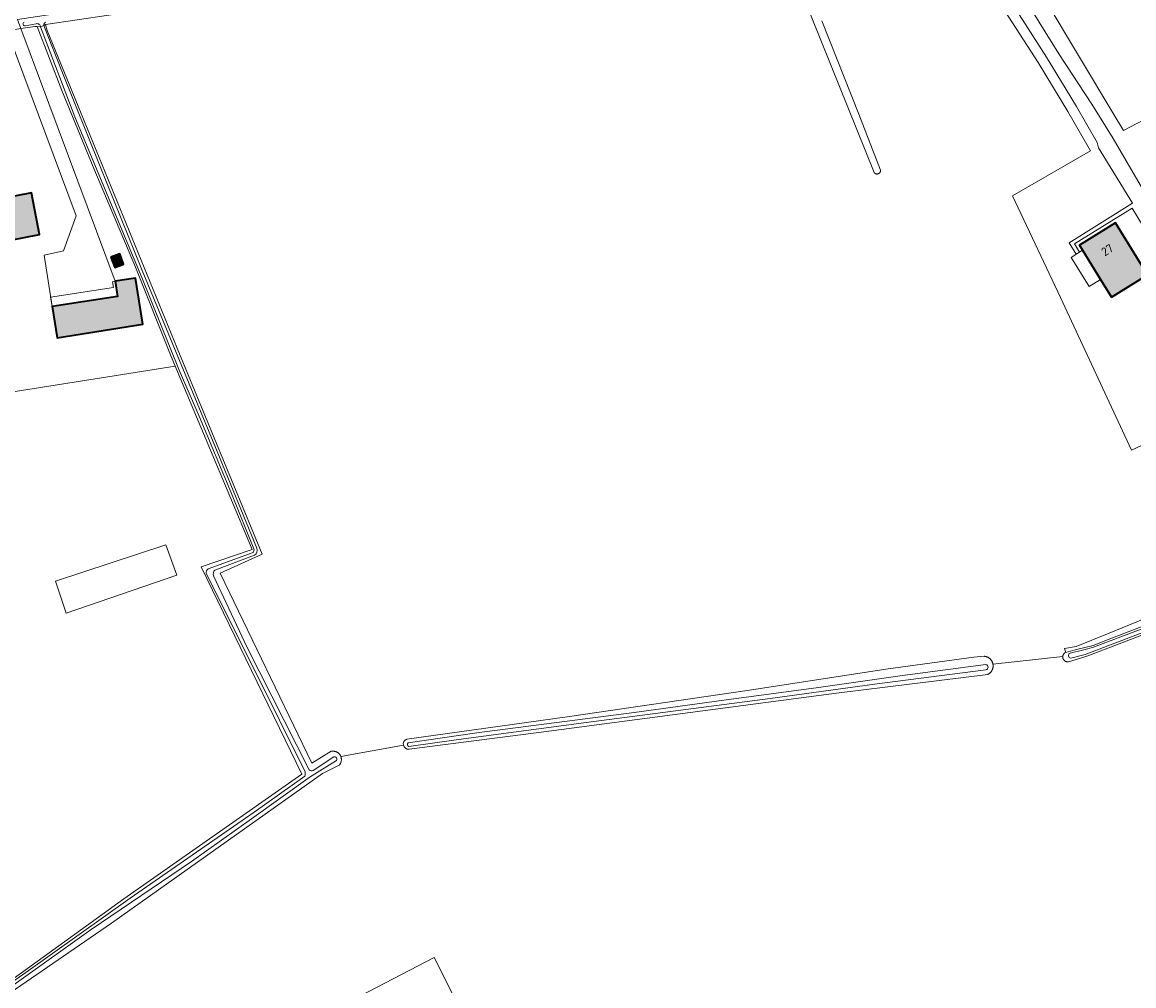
# Model space of a CAD drawing. Header units: metres. Extents: x 200031 to 204075, y 460125 to 464703.
# Tile 140 of 178: x 203114 to 203350, y 462692 to 462896. Entities that reach past the tile are written whole.
import ezdxf
from ezdxf.enums import TextEntityAlignment as Align

# ---------------------------------------------------------------- set-up
doc = ezdxf.new("R2010")
doc.units = ezdxf.units.M
doc.header["$LTSCALE"] = 2
for name, color, linetype, lineweight in [('B-WE-GR-GRAS-GV', 253, 'Continuous', 13), ('B-WE-OG-BEBOUWING-GV', 253, 'Continuous', 35), ('B-WE-OG-BEBOUWING-T18', 253, 'Continuous', 18), ('B-WE-OG-BEBOUWING_LUIFEL-GV', 253, 'Continuous', 18), ('B-WE-OG-BEBOUWING_OVERBOUWING-GV', 253, 'Continuous', 18), ('B-WE-OG-TERREIN_ERF-GV', 253, 'Continuous', 18), ('B-WE-OG-WATER_GREPPEL-GV', 253, 'Continuous', 18), ('B-WE-OG-WATER_SLOOT-GV', 253, 'Continuous', 18), ('B-WE-VH-VERHARDING_BETON-A', 254, 'Continuous', 25), ('B-WE-VH-VERHARDING_BETONSTRAATSTEEN-GV', 253, 'Continuous', 18)]:
    doc.layers.add(name, color=color, linetype=linetype, lineweight=lineweight)
doc.styles.add('NLCS-ISO-M1000-T18', font='NLCS-ISO.ttf', dxfattribs={"height": 1.8})

msp = doc.modelspace()

# ---------------------------------------------------------------- hatches: boundary and pattern name
at = {"layer": 'B-WE-VH-VERHARDING_BETON-A'}
h = msp.add_hatch(color=256, dxfattribs=at)
h.dxf.hatch_style = 1
h.paths.add_polyline_path([(203103.397, 462857.785), (203105.084, 462848.942), (203117.482, 462851.308), (203115.795, 462860.152)])
h = msp.add_hatch(color=256, dxfattribs=at)
h.dxf.hatch_style = 1
h.paths.add_polyline_path([(203345.123, 462838.011), (203352.753, 462842.736), (203345.921, 462853.803), (203338.293, 462849.072), (203338.971, 462847.975), (203342.801, 462841.772)])
h = msp.add_hatch(color=256, dxfattribs=at)
h.dxf.hatch_style = 1
h.paths.add_polyline_path([(203132.604, 462846.533), (203133.441, 462844.304), (203135.341, 462845.018), (203134.503, 462847.246)])
h = msp.add_hatch(color=256, dxfattribs=at)
h.dxf.hatch_style = 1
h.paths.add_polyline_path([(203133.512, 462841.401), (203134.063, 462838.168), (203120.136, 462836.034), (203121.188, 462829.398), (203139.406, 462832.276), (203137.888, 462842.079)])

# ---------------------------------------------------------------- linework, layer by layer
at = {"layer": 'B-WE-GR-GRAS-GV', "flags": 128}
for points in [[(203350.377, 462925.289), (203349.13, 462927.547), (203348.582, 462928.976), (203348.389, 462929.687), (203345.234, 462929.148), (203325.934, 462926.186), (203317.012, 462924.744), (203320.156, 462919.473), (203324.805, 462911.679), (203330.604, 462901.957), (203338.533, 462888.664), (203345.396, 462877.157), (203347.641, 462873.394), (203357.622, 462878.668)], [(203192.746, 462906.896), (203118.724, 462895.969), (203119.13, 462894.657), (203125.693, 462878.559), (203146.675, 462827.151), (203164.739, 462783.401), (203155.829, 462779.377), (203175.276, 462739.028), (203179.411, 462741.545), (203179.447, 462741.553), (203179.531, 462741.567), (203179.615, 462741.577), (203179.699, 462741.583), (203179.783, 462741.585), (203179.868, 462741.584), (203179.952, 462741.578), (203180.036, 462741.568), (203180.12, 462741.555), (203180.202, 462741.537), (203180.284, 462741.515), (203180.365, 462741.49), (203180.444, 462741.461), (203180.522, 462741.428), (203180.599, 462741.392), (203180.673, 462741.352), (203180.745, 462741.308), (203180.816, 462741.261), (203180.884, 462741.211), (203180.949, 462741.158), (203181.012, 462741.101), (203181.073, 462741.042), (203181.13, 462740.98), (203181.185, 462740.915), (203181.236, 462740.848), (203181.284, 462740.778), (203181.329, 462740.706), (203181.37, 462740.633), (203181.407, 462740.557), (203181.442, 462740.479), (203194.738, 462742.842)], [(203283.598, 462896.706), (203291.461, 462876.913), (203296.076, 462865.022), (203296.08, 462864.967), (203296.079, 462864.912), (203296.075, 462864.856), (203296.066, 462864.802), (203296.054, 462864.748), (203296.038, 462864.695), (203296.018, 462864.643), (203295.994, 462864.593), (203295.967, 462864.545), (203295.936, 462864.499), (203295.902, 462864.456), (203295.865, 462864.414), (203295.826, 462864.376), (203295.783, 462864.341), (203295.738, 462864.308), (203295.691, 462864.28), (203295.642, 462864.254), (203295.591, 462864.232), (203295.539, 462864.214), (203295.486, 462864.2), (203295.431, 462864.19), (203295.376, 462864.183), (203295.321, 462864.181), (203295.266, 462864.182), (203295.211, 462864.188), (203295.156, 462864.198), (203295.103, 462864.211), (203295.05, 462864.228), (203294.999, 462864.249), (203294.95, 462864.274), (203294.902, 462864.302), (203294.857, 462864.334), (203294.814, 462864.369), (203294.773, 462864.406), (203294.736, 462864.447), (203294.701, 462864.49), (203294.696, 462864.497), (203279.836, 462901.498)], [(203361.113, 462811.015), (203349.341, 462805.551), (203334.291, 462837.982), (203324.096, 462859.518), (203340.658, 462869.086), (203335.833, 462877.446), (203329.536, 462887.903), (203322.556, 462898.721)], [(203113.617, 462694.508), (203135.386, 462710.182), (203173.208, 462736.714), (203151.799, 462780.715), (203162.619, 462784.427), (203157.919, 462795.775), (203146.69, 462822.389), (203146.288, 462823.342), (203096.582, 462815.521)], [(203319.929, 462760.083), (203334.76, 462761.663), (203334.763, 462761.704), (203334.77, 462761.769), (203334.782, 462761.833), (203334.797, 462761.897), (203334.816, 462761.96), (203334.839, 462762.021), (203334.866, 462762.081), (203334.896, 462762.139), (203334.93, 462762.195), (203334.967, 462762.249), (203335.007, 462762.301), (203335.051, 462762.35), (203335.097, 462762.396), (203335.146, 462762.44), (203335.438, 462762.53), (203335.109, 462763.359), (203337.624, 462763.808), (203344.609, 462766.677), (203399.51, 462789.167)], [(203399.51, 462789.167), (203344.609, 462766.677), (203337.624, 462763.808), (203335.109, 462763.359), (203335.438, 462762.53), (203337.377, 462763.129), (203341.186, 462764.024), (203345.345, 462765.671), (203357.688, 462770.395)], [(203359.688, 462769.32), (203340.103, 462761.832), (203338.517, 462761.342), (203335.943, 462760.547), (203335.933, 462760.546), (203335.867, 462760.542), (203335.802, 462760.542), (203335.736, 462760.545), (203335.671, 462760.553), (203335.607, 462760.565), (203335.543, 462760.581), (203335.481, 462760.6), (203335.42, 462760.624), (203335.36, 462760.651), (203335.302, 462760.682), (203335.246, 462760.716), (203335.192, 462760.753), (203335.141, 462760.794), (203335.092, 462760.838), (203335.046, 462760.884), (203335.003, 462760.934), (203334.963, 462760.985), (203334.926, 462761.04), (203334.893, 462761.096), (203334.863, 462761.154), (203334.837, 462761.214), (203334.814, 462761.276), (203334.795, 462761.339), (203334.78, 462761.403), (203334.77, 462761.467), (203334.762, 462761.532), (203334.759, 462761.598), (203334.76, 462761.663), (203319.929, 462760.083)], [(203195.479, 462744.139), (203229.487, 462748.857), (203268.252, 462754.503), (203297.212, 462758.977), (203315.902, 462761.518), (203318.099, 462761.724), (203318.12, 462761.722), (203318.21, 462761.712), (203318.299, 462761.697), (203318.387, 462761.679), (203318.475, 462761.657), (203318.561, 462761.631), (203318.646, 462761.601), (203318.73, 462761.567), (203318.812, 462761.53), (203318.893, 462761.489), (203318.971, 462761.445), (203319.048, 462761.397), (203319.122, 462761.345), (203319.194, 462761.291), (203319.263, 462761.233), (203319.33, 462761.173), (203319.394, 462761.109), (203319.456, 462761.043), (203319.514, 462760.974), (203319.569, 462760.903), (203319.621, 462760.829), (203319.67, 462760.753), (203319.715, 462760.675), (203319.756, 462760.595), (203319.794, 462760.513), (203319.829, 462760.429), (203319.86, 462760.344), (203319.886, 462760.258), (203319.91, 462760.171), (203319.929, 462760.083)], [(203319.929, 462760.083), (203319.933, 462760.062), (203319.947, 462759.973), (203319.957, 462759.883), (203319.964, 462759.793), (203319.966, 462759.703), (203319.964, 462759.613), (203319.959, 462759.523), (203319.949, 462759.433), (203319.936, 462759.344), (203319.918, 462759.255), (203319.897, 462759.167), (203319.871, 462759.081), (203319.842, 462758.995), (203319.809, 462758.911), (203319.773, 462758.829), (203319.733, 462758.748), (203319.689, 462758.669), (203319.642, 462758.592), (203319.591, 462758.517), (203319.538, 462758.445), (203319.481, 462758.375), (203319.421, 462758.307), (203319.358, 462758.243), (203319.292, 462758.181), (203319.224, 462758.122), (203319.153, 462758.066), (203319.079, 462758.014), (203319.004, 462757.964), (203318.926, 462757.918), (203318.846, 462757.876), (203286.72, 462753.882), (203224.543, 462745.68), (203195.976, 462742.008)], [(203194.738, 462742.842), (203181.442, 462740.479), (203181.449, 462740.461), (203181.478, 462740.382), (203181.504, 462740.302), (203181.526, 462740.22), (203181.544, 462740.137), (203181.558, 462740.054), (203181.568, 462739.97), (203181.575, 462739.886), (203181.577, 462739.801), (203181.575, 462739.717), (203181.569, 462739.632), (203181.559, 462739.548), (203181.545, 462739.465), (203181.528, 462739.382), (203181.506, 462739.3), (203181.481, 462739.22), (203181.452, 462739.14), (203181.419, 462739.062), (203181.382, 462738.986), (203181.342, 462738.912), (203181.298, 462738.839), (203181.251, 462738.769), (203181.201, 462738.701), (203181.148, 462738.636), (203181.091, 462738.573), (203177.579, 462736.817), (203132.732, 462705.067), (203103.211, 462684.812)], [(203176.907, 462685.037), (203201.284, 462697.73), (203235.917, 462628.555)]]:
    msp.add_lwpolyline(points, dxfattribs=at)
for points in [[(203144.282, 462785.437), (203120.886, 462777.676), (203123.116, 462770.875), (203146.634, 462778.943)], [(203144.282, 462785.437), (203146.634, 462778.943), (203123.116, 462770.875), (203120.886, 462777.676)]]:
    msp.add_lwpolyline(points, close=True, dxfattribs=at)
at = {"layer": 'B-WE-GR-GRAS-GV'}
for points in [[(203194.738, 462742.842, -0.3931749), (203195.479, 462744.139)], [(203195.976, 462742.008, -0.3931558), (203194.738, 462742.842)]]:
    msp.add_lwpolyline(points, format="xyb", dxfattribs=at)
at = {"layer": 'B-WE-OG-BEBOUWING-GV', "flags": 128}
for points in [[(203103.397, 462857.785), (203105.084, 462848.942), (203117.482, 462851.308), (203115.795, 462860.152)], [(203345.123, 462838.011), (203352.753, 462842.736), (203345.921, 462853.803), (203338.293, 462849.072), (203338.971, 462847.975), (203342.801, 462841.772)], [(203132.604, 462846.533), (203133.441, 462844.304), (203135.341, 462845.018), (203134.503, 462847.246)], [(203133.512, 462841.401), (203134.063, 462838.168), (203120.136, 462836.034), (203121.188, 462829.398), (203139.406, 462832.276), (203137.888, 462842.079)]]:
    msp.add_lwpolyline(points, close=True, dxfattribs=at)
at = {"layer": 'B-WE-OG-BEBOUWING_LUIFEL-GV', "flags": 128}
msp.add_lwpolyline([(203134.063, 462838.168), (203133.512, 462841.401), (203132.977, 462841.31), (203133.167, 462840.089), (203119.828, 462838.01), (203120.136, 462836.034), (203127.1, 462837.101)], close=True, dxfattribs=at)
at = {"layer": 'B-WE-OG-BEBOUWING_OVERBOUWING-GV', "flags": 128}
msp.add_lwpolyline([(203340.376, 462840.275), (203342.801, 462841.772), (203338.971, 462847.975), (203336.546, 462846.478)], close=True, dxfattribs=at)
at = {"layer": 'B-WE-OG-TERREIN_ERF-GV', "flags": 128}
for points in [[(203326.844, 462901.178), (203333.931, 462889.695), (203340.923, 462878.988), (203345.43, 462871.711), (203357.605, 462850.823)], [(203357.622, 462878.668), (203347.641, 462873.394), (203345.396, 462877.157), (203338.533, 462888.664), (203330.604, 462901.957)], [(203322.556, 462898.721), (203329.536, 462887.903), (203335.833, 462877.446), (203340.658, 462869.086), (203324.096, 462859.518), (203334.291, 462837.982), (203349.341, 462805.551), (203361.113, 462811.015)], [(203353.086, 462851.003), (203349.506, 462856.902), (203337.238, 462849.322), (203338.318, 462847.572), (203337.596, 462847.126), (203336.087, 462849.57), (203349.593, 462857.96), (203342.328, 462869.775), (203342.043, 462870.904), (203337.648, 462878.516), (203331.325, 462889.018), (203324.342, 462899.84)], [(203096.582, 462815.521), (203146.288, 462823.342), (203145.265, 462825.765), (203137.843, 462844.396), (203129.03, 462865.368), (203122.189, 462881.902), (203116.95, 462895.52), (203116.452, 462895.495), (203113.537, 462895.059), (203133.512, 462841.401), (203137.888, 462842.079), (203139.406, 462832.276), (203121.188, 462829.398), (203120.136, 462836.034), (203118.435, 462846.949), (203122.601, 462847.867), (203125.259, 462855.291), (203110.83, 462894.051)], [(203235.917, 462628.555), (203201.284, 462697.73), (203176.907, 462685.037)]]:
    msp.add_lwpolyline(points, dxfattribs=at)
for points in [[(203117.482, 462851.308), (203105.084, 462848.942), (203103.397, 462857.785), (203115.795, 462860.152)], [(203345.921, 462853.803), (203352.753, 462842.736), (203345.123, 462838.011), (203342.801, 462841.772), (203338.971, 462847.975), (203338.293, 462849.072)], [(203132.604, 462846.533), (203134.503, 462847.246), (203135.341, 462845.018), (203133.441, 462844.304)]]:
    msp.add_lwpolyline(points, close=True, dxfattribs=at)
at = {"layer": 'B-WE-OG-WATER_GREPPEL-GV', "flags": 128}
msp.add_lwpolyline([(203279.836, 462901.498), (203294.696, 462864.497), (203294.701, 462864.49), (203294.736, 462864.447), (203294.773, 462864.406), (203294.814, 462864.369), (203294.857, 462864.334), (203294.902, 462864.302), (203294.95, 462864.274), (203294.999, 462864.249), (203295.05, 462864.228), (203295.103, 462864.211), (203295.156, 462864.198), (203295.211, 462864.188), (203295.266, 462864.182), (203295.321, 462864.181), (203295.376, 462864.183), (203295.431, 462864.19), (203295.486, 462864.2), (203295.539, 462864.214), (203295.591, 462864.232), (203295.642, 462864.254), (203295.691, 462864.28), (203295.738, 462864.308), (203295.783, 462864.341), (203295.826, 462864.376), (203295.865, 462864.414), (203295.902, 462864.456), (203295.936, 462864.499), (203295.967, 462864.545), (203295.994, 462864.593), (203296.018, 462864.643), (203296.038, 462864.695), (203296.054, 462864.748), (203296.066, 462864.802), (203296.075, 462864.856), (203296.079, 462864.912), (203296.08, 462864.967), (203296.076, 462865.022), (203291.461, 462876.913), (203283.598, 462896.706)], dxfattribs=at)
at = {"layer": 'B-WE-OG-WATER_SLOOT-GV', "flags": 128}
for points in [[(203118.39, 462895.721), (203118.724, 462895.969), (203192.746, 462906.896), (203192.783, 462906.896), (203192.552, 462908.359), (203171.534, 462905.756), (203142.485, 462901.57), (203112.804, 462897.03), (203113.537, 462895.059), (203116.452, 462895.495), (203116.95, 462895.52), (203117.71, 462895.431)], [(203116.778, 462896.108), (203114.451, 462895.657)], [(203114.451, 462895.657), (203116.778, 462896.108)], [(203162.981, 462784.554), (203158.254, 462796.287), (203151.4, 462812.774), (203147.123, 462822.485), (203139.23, 462842.219), (203134.352, 462853.892), (203124.958, 462876.302), (203117.71, 462895.431), (203116.95, 462895.52), (203122.189, 462881.902), (203129.03, 462865.368), (203137.843, 462844.396), (203145.265, 462825.765), (203146.288, 462823.342), (203146.69, 462822.389), (203157.919, 462795.775), (203162.619, 462784.427), (203151.799, 462780.715), (203173.208, 462736.714), (203135.386, 462710.182), (203113.617, 462694.508), (203105.986, 462689.129), (203103.089, 462687.087)], [(203163.603, 462784.714), (203155.206, 462805.24), (203148.409, 462821.663), (203139.305, 462843.701), (203130.35, 462865.747), (203122.199, 462885.994), (203118.39, 462895.721), (203117.71, 462895.431)], [(203117.71, 462895.431), (203118.39, 462895.721)], [(203117.71, 462895.431), (203124.958, 462876.302), (203134.352, 462853.892), (203139.23, 462842.219), (203147.123, 462822.485), (203151.4, 462812.774), (203158.254, 462796.287), (203162.981, 462784.554)], [(203181.442, 462740.479), (203181.407, 462740.557), (203181.37, 462740.633), (203181.329, 462740.706), (203181.284, 462740.778), (203181.236, 462740.848), (203181.185, 462740.915), (203181.13, 462740.98), (203181.073, 462741.042), (203181.012, 462741.101), (203180.949, 462741.158), (203180.884, 462741.211), (203180.816, 462741.261), (203180.745, 462741.308), (203180.673, 462741.352), (203180.599, 462741.392), (203180.522, 462741.428), (203180.444, 462741.461), (203180.365, 462741.49), (203180.284, 462741.515), (203180.202, 462741.537), (203180.12, 462741.555), (203180.036, 462741.568), (203179.952, 462741.578), (203179.868, 462741.584), (203179.783, 462741.585), (203179.699, 462741.583), (203179.615, 462741.577), (203179.531, 462741.567), (203179.447, 462741.553), (203179.411, 462741.545), (203175.276, 462739.028), (203155.829, 462779.377), (203164.739, 462783.401), (203146.675, 462827.151), (203125.693, 462878.559), (203119.13, 462894.657), (203118.724, 462895.969), (203118.39, 462895.721)], [(203118.39, 462895.721), (203122.199, 462885.994), (203130.35, 462865.747), (203139.305, 462843.701), (203148.409, 462821.663), (203155.206, 462805.24), (203163.603, 462784.714)], [(203336.301, 462762.418), (203339.256, 462763.12), (203341.294, 462763.635), (203357.218, 462769.721), (203374.522, 462776.715), (203391.829, 462783.972), (203394.711, 462785.265), (203409.063, 462791.635), (203423.441, 462798.171), (203438.696, 462805.183), (203452.331, 462811.442)], [(203452.331, 462811.442), (203438.696, 462805.183), (203423.441, 462798.171), (203409.063, 462791.635), (203394.711, 462785.265), (203391.829, 462783.972), (203374.522, 462776.715), (203357.218, 462769.721), (203341.294, 462763.635), (203339.256, 462763.12), (203336.301, 462762.418)], [(203452.904, 462810.541), (203441.435, 462805.415), (203421.078, 462796.05), (203406.156, 462789.176), (203392.429, 462783.255), (203381.048, 462778.551), (203355.101, 462768.064), (203347.267, 462765.078), (203339.514, 462762.107), (203336.458, 462761.316)], [(203336.458, 462761.316), (203339.514, 462762.107), (203347.267, 462765.078), (203355.101, 462768.064), (203381.048, 462778.551), (203392.429, 462783.255), (203406.156, 462789.176), (203421.078, 462796.05), (203441.435, 462805.415), (203452.904, 462810.541)], [(203153.317, 462780.304), (203162.814, 462783.803)], [(203162.814, 462783.803), (203153.317, 462780.304)], [(203163.121, 462783.2), (203154.709, 462780.046)], [(203154.709, 462780.046), (203163.121, 462783.2)], [(203173.897, 462737.217), (203162.983, 462759.145), (203152.886, 462779.314)], [(203152.886, 462779.314), (203162.983, 462759.145), (203173.897, 462737.217)], [(203154.402, 462778.84), (203161.532, 462763.769), (203174.728, 462737.585)], [(203174.728, 462737.585), (203161.532, 462763.769), (203154.402, 462778.84)], [(203357.688, 462770.395), (203345.345, 462765.671), (203341.186, 462764.024), (203337.377, 462763.129), (203335.438, 462762.53), (203335.146, 462762.44), (203335.097, 462762.396), (203335.051, 462762.35), (203335.007, 462762.301), (203334.967, 462762.249), (203334.93, 462762.195), (203334.896, 462762.139), (203334.866, 462762.081), (203334.839, 462762.021), (203334.816, 462761.96), (203334.797, 462761.897), (203334.782, 462761.833), (203334.77, 462761.769), (203334.763, 462761.704), (203334.76, 462761.663), (203334.759, 462761.598), (203334.762, 462761.532), (203334.77, 462761.467), (203334.78, 462761.403), (203334.795, 462761.339), (203334.814, 462761.276), (203334.837, 462761.214), (203334.863, 462761.154), (203334.893, 462761.096), (203334.926, 462761.04), (203334.963, 462760.985), (203335.003, 462760.934), (203335.046, 462760.884), (203335.092, 462760.838), (203335.141, 462760.794), (203335.192, 462760.753), (203335.246, 462760.716), (203335.302, 462760.682), (203335.36, 462760.651), (203335.42, 462760.624), (203335.481, 462760.6), (203335.543, 462760.581), (203335.607, 462760.565), (203335.671, 462760.553), (203335.736, 462760.545), (203335.802, 462760.542), (203335.867, 462760.542), (203335.933, 462760.546), (203335.943, 462760.547), (203338.517, 462761.342), (203340.103, 462761.832), (203359.688, 462769.32)], [(203319.929, 462760.083), (203319.91, 462760.171), (203319.886, 462760.258), (203319.86, 462760.344), (203319.829, 462760.429), (203319.794, 462760.513), (203319.756, 462760.595), (203319.715, 462760.675), (203319.67, 462760.753), (203319.621, 462760.829), (203319.569, 462760.903), (203319.514, 462760.974), (203319.456, 462761.043), (203319.394, 462761.109), (203319.33, 462761.173), (203319.263, 462761.233), (203319.194, 462761.291), (203319.122, 462761.345), (203319.048, 462761.397), (203318.971, 462761.445), (203318.893, 462761.489), (203318.812, 462761.53), (203318.73, 462761.567), (203318.646, 462761.601), (203318.561, 462761.631), (203318.475, 462761.657), (203318.387, 462761.679), (203318.299, 462761.697), (203318.21, 462761.712), (203318.12, 462761.722), (203318.099, 462761.724), (203315.902, 462761.518), (203297.212, 462758.977), (203268.252, 462754.503), (203229.487, 462748.857), (203195.479, 462744.139)], [(203195.773, 462743.346), (203210.358, 462745.474), (203243.773, 462749.792), (203262.822, 462752.377), (203282.918, 462755.11), (203300.703, 462757.639), (203318.435, 462760.007)], [(203318.435, 462760.007), (203300.703, 462757.639), (203282.918, 462755.11), (203262.822, 462752.377), (203243.773, 462749.792), (203210.358, 462745.474), (203195.773, 462743.346)], [(203195.976, 462742.008), (203224.543, 462745.68), (203286.72, 462753.882), (203318.846, 462757.876), (203318.926, 462757.918), (203319.004, 462757.964), (203319.079, 462758.014), (203319.153, 462758.066), (203319.224, 462758.122), (203319.292, 462758.181), (203319.358, 462758.243), (203319.421, 462758.307), (203319.481, 462758.375), (203319.538, 462758.445), (203319.591, 462758.517), (203319.642, 462758.592), (203319.689, 462758.669), (203319.733, 462758.748), (203319.773, 462758.829), (203319.809, 462758.911), (203319.842, 462758.995), (203319.871, 462759.081), (203319.897, 462759.167), (203319.918, 462759.255), (203319.936, 462759.344), (203319.949, 462759.433), (203319.959, 462759.523), (203319.964, 462759.613), (203319.966, 462759.703), (203319.964, 462759.793), (203319.957, 462759.883), (203319.947, 462759.973), (203319.933, 462760.062), (203319.929, 462760.083)], [(203318.41, 462758.874), (203294.806, 462755.802), (203272.639, 462752.792), (203235.198, 462747.89), (203206.425, 462744.055), (203195.915, 462742.587)], [(203195.915, 462742.587), (203206.425, 462744.055), (203235.198, 462747.89), (203272.639, 462752.792), (203294.806, 462755.802), (203318.41, 462758.874)], [(203103.211, 462684.812), (203132.732, 462705.067), (203177.579, 462736.817), (203181.091, 462738.573), (203181.148, 462738.636), (203181.201, 462738.701), (203181.251, 462738.769), (203181.298, 462738.839), (203181.342, 462738.912), (203181.382, 462738.986), (203181.419, 462739.062), (203181.452, 462739.14), (203181.481, 462739.22), (203181.506, 462739.3), (203181.528, 462739.382), (203181.545, 462739.465), (203181.559, 462739.548), (203181.569, 462739.632), (203181.575, 462739.717), (203181.577, 462739.801), (203181.575, 462739.886), (203181.568, 462739.97), (203181.558, 462740.054), (203181.544, 462740.137), (203181.526, 462740.22), (203181.504, 462740.302), (203181.478, 462740.382), (203181.449, 462740.461), (203181.442, 462740.479)], [(203175.612, 462737.446), (203179.949, 462740.382)], [(203179.949, 462740.382), (203175.612, 462737.446)], [(203103.156, 462685.832), (203112.557, 462692.34), (203128.412, 462703.711), (203149.726, 462718.11), (203162.491, 462727.196), (203174.92, 462736.123), (203180.531, 462739.579)], [(203180.531, 462739.579), (203174.92, 462736.123), (203162.491, 462727.196), (203149.726, 462718.11), (203128.412, 462703.711), (203112.557, 462692.34)], [(203103.116, 462686.575), (203114.54, 462694.592), (203136.714, 462710.378), (203163.073, 462728.596), (203173.78, 462736.287)], [(203173.78, 462736.287), (203163.073, 462728.596), (203136.714, 462710.378), (203114.54, 462694.592), (203103.116, 462686.575), (203103.156, 462685.832)]]:
    msp.add_lwpolyline(points, dxfattribs=at)
at = {"layer": 'B-WE-OG-WATER_SLOOT-GV'}
for points in [[(203114.451, 462895.657, -0.8668687), (203114.181, 462896.438)], [(203114.181, 462896.438, 0.8668687), (203114.451, 462895.657)], [(203117.71, 462895.431, 0.4237351), (203116.778, 462896.108)], [(203116.778, 462896.108, -0.4237351), (203117.71, 462895.431)], [(203118.772, 462896.425, 0.3796659), (203118.39, 462895.721)], [(203118.39, 462895.721, -0.3796659), (203118.772, 462896.425)], [(203162.814, 462783.803, 0.3074862), (203162.981, 462784.554)], [(203162.981, 462784.554, -0.3074862), (203162.814, 462783.803)], [(203163.603, 462784.714, -0.3841667), (203163.121, 462783.2)], [(203163.121, 462783.2, 0.3841667), (203163.603, 462784.714)], [(203152.886, 462779.314, -0.2944248), (203153.317, 462780.304)], [(203153.317, 462780.304, 0.2944248), (203152.886, 462779.314)], [(203154.709, 462780.046, 0.2595996), (203154.402, 462778.84)], [(203154.402, 462778.84, -0.2595996), (203154.709, 462780.046)], [(203336.458, 462761.316, -0.7581018), (203336.301, 462762.418)], [(203336.301, 462762.418, 0.7581018), (203336.458, 462761.316)], [(203318.435, 462760.007, -0.8287787), (203318.41, 462758.874)], [(203318.41, 462758.874, 0.8287787), (203318.435, 462760.007)], [(203195.479, 462744.139, 0.3931749), (203194.738, 462742.842)], [(203194.738, 462742.842, 0.3931558), (203195.976, 462742.008)], [(203195.915, 462742.587, -0.6915834), (203195.773, 462743.346)], [(203195.773, 462743.346, 0.6915834), (203195.915, 462742.587)], [(203179.949, 462740.382, -0.7287452), (203180.531, 462739.579)], [(203180.531, 462739.579, 0.7287452), (203179.949, 462740.382)], [(203173.78, 462736.287, 0.1198944), (203173.897, 462737.217)], [(203173.897, 462737.217, -0.1198944), (203173.78, 462736.287)], [(203174.728, 462737.585, 0.252078), (203175.612, 462737.446)], [(203175.612, 462737.446, -0.252078), (203174.728, 462737.585)]]:
    msp.add_lwpolyline(points, format="xyb", dxfattribs=at)
at = {"layer": 'B-WE-VH-VERHARDING_BETONSTRAATSTEEN-GV', "flags": 128}
for points in [[(203357.605, 462850.823), (203345.43, 462871.711), (203340.923, 462878.988), (203333.931, 462889.695), (203326.844, 462901.178)], [(203324.342, 462899.84), (203331.325, 462889.018), (203337.648, 462878.516), (203342.043, 462870.904), (203342.328, 462869.775), (203349.593, 462857.96), (203336.087, 462849.57), (203337.596, 462847.126), (203338.318, 462847.572), (203337.238, 462849.322), (203349.506, 462856.902), (203353.086, 462851.003)]]:
    msp.add_lwpolyline(points, dxfattribs=at)
msp.add_lwpolyline([(203133.512, 462841.401), (203113.537, 462895.059), (203110.617, 462894.622), (203110.83, 462894.051), (203125.259, 462855.291), (203122.601, 462847.867), (203118.435, 462846.949), (203120.136, 462836.034), (203134.063, 462838.168)], close=True, dxfattribs=at)

# ---------------------------------------------------------------- texts
at = {"layer": 'B-WE-OG-BEBOUWING-T18', "style": 'NLCS-ISO-M1000-T18'}
msp.add_text('27', height=1.8, rotation=31.7, dxfattribs=at).set_placement((203344.205, 462848.042), align=Align.MIDDLE)

doc.saveas('drawing.dxf')
